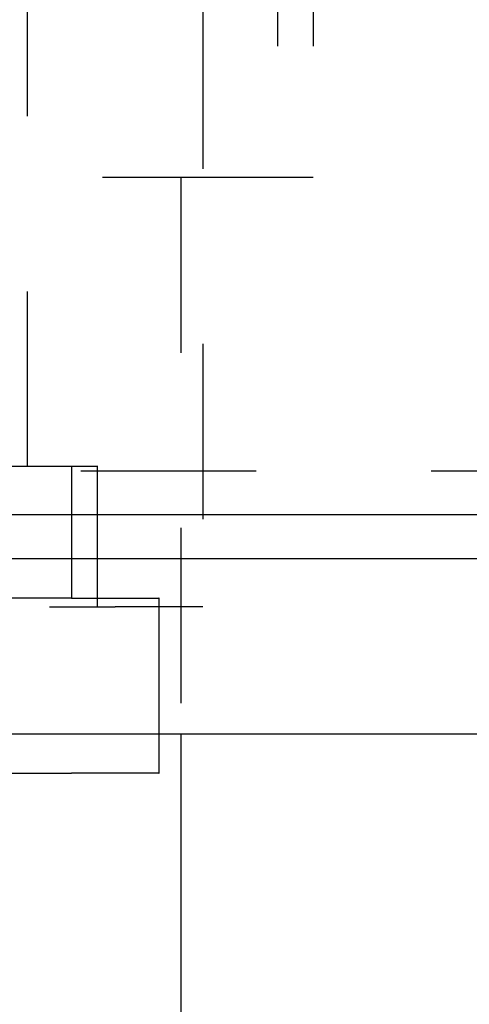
# Model space of a CAD drawing. Header units: millimetres. Extents: x -792 to 4548, y -647 to 5705.
# Tile 23 of 54: x -614.84 to -609.7, y -625.67 to -614.43. Entities that reach past the tile are written whole.
import ezdxf

# ---------------------------------------------------------------- set-up
doc = ezdxf.new("R2010")
doc.units = ezdxf.units.MM
doc.linetypes.add('Hidden', pattern=[4, 2, -2])
doc.layers.add('Make2D$Hidden$Curves', color=7, linetype='Hidden', true_color=0x8c8c8c)
doc.layers.add('Make2D$Visible$Curves', color=7, linetype='Continuous', true_color=0x000000)

msp = doc.modelspace()

# ---------------------------------------------------------------- linework, layer by layer
at = {"layer": 'Make2D$Hidden$Curves', "color": 253, "lineweight": -3, "true_color": 0xa0a0a0}
for points in [[(-612.747, -594.135), (-612.747, -607.635), (-612.747, -621.135)], [(-611.893, -608.735), (-611.893, -612.485), (-611.893, -616.235)], [(-611.487, -608.735), (-611.487, -612.485), (-611.487, -616.235)], [(-614.747, -619.535), (-614.747, -616.135), (-614.747, -612.735)], [(-611.893, -616.235), (-614.37, -616.235), (-616.847, -616.235)], [(-612.997, -616.235), (-612.997, -619.41), (-612.997, -622.585)], [(-614.247, -619.535), (-614.247, -620.285), (-614.247, -621.035)], [(-613.947, -621.135), (-613.947, -620.335), (-613.947, -619.535)], [(-614.247, -621.035), (-626.247, -621.035), (-638.247, -621.035)], [(-622.497, -621.135), (-618.122, -621.135), (-613.747, -621.135)], [(-613.247, -621.035), (-613.247, -621.81), (-613.247, -622.585)]]:
    msp.add_open_spline(points, degree=2, dxfattribs=at)
for points, weights in [([(-611.487, -616.235), (-611.487, -616.235), (-611.893, -616.235)], [1, 0.993090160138, 1]), ([(-613.947, -619.535), (-613.947, -619.535), (-616.947, -619.535)], [1, 0.707106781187, 1]), ([(-540.318, -619.585), (-540.318, -619.585), (-626.247, -619.585)], [1, 0.707106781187, 1]), ([(-614.247, -621.035), (-613.247, -621.035), (-613.247, -621.035)], [1, 0.707106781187, 1]), ([(-612.747, -621.135), (-612.747, -621.135), (-613.747, -621.135)], [1, 0.707106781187, 1])]:
    msp.add_rational_spline(points, weights, degree=2, dxfattribs=at)
at = {"layer": 'Make2D$Visible$Curves', "color": 253, "lineweight": -3, "true_color": 0xa0a0a0}
for points in [[(-538.827, -620.085), (-538.827, -620.085), (-626.247, -620.085)], [(-626.247, -620.585), (-542.831, -620.585), (-542.831, -620.585)], [(-613.247, -623.035), (-613.247, -623.035), (-614.247, -623.035)]]:
    msp.add_rational_spline(points, [1, 0.707106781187, 1], degree=2, dxfattribs=at)
msp.add_rational_spline([(-709.662, -622.585), (-709.662, -622.585), (-626.247, -622.585), (-542.831, -622.585), (-542.831, -622.585)], [1, 0.707106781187, 1, 0.707106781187, 1], degree=2, knots=[-131.029196, -131.029196, -131.029196, 0, 0, 131.029196, 131.029196, 131.029196], dxfattribs=at)
for points in [[(-613.247, -622.585), (-613.247, -622.81), (-613.247, -623.035)], [(-612.997, -622.585), (-612.997, -624.41), (-612.997, -626.235)], [(-638.247, -623.035), (-626.247, -623.035), (-614.247, -623.035)]]:
    msp.add_open_spline(points, degree=2, dxfattribs=at)

doc.saveas('drawing.dxf')
